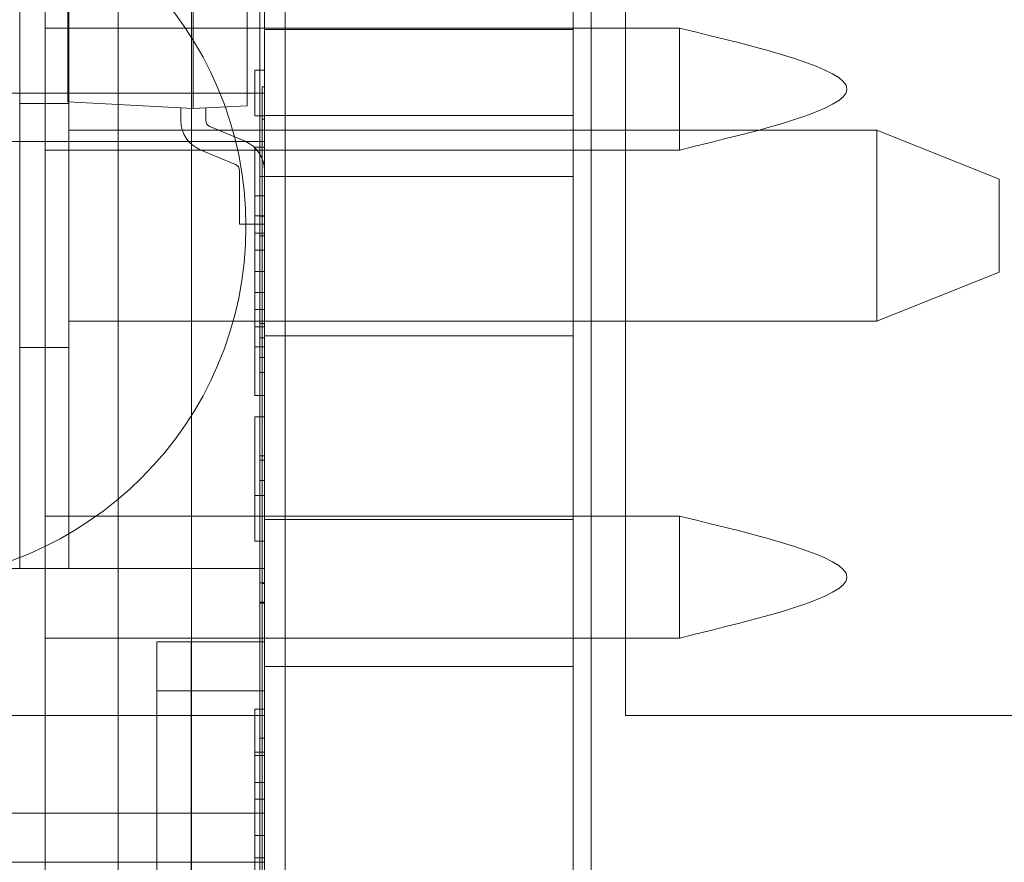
# Model space of a CAD drawing. Header units: inches. Extents: x 1 to 109, y 1 to 85.
# Tile 173 of 256: x 87.271 to 87.439, y 16.557 to 16.7. Entities that reach past the tile are written whole.
import ezdxf

# ---------------------------------------------------------------- set-up
doc = ezdxf.new("R2010")
doc.units = ezdxf.units.IN
doc.header["$MEASUREMENT"] = 0

msp = doc.modelspace()

# ---------------------------------------------------------------- linework, layer by layer
at = {"color": 7, "linetype": 'Continuous', "lineweight": 15, "ltscale": 5}
for p, q in [((87.31622581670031, 21.51910503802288), (87.31622581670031, 15.47743837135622)), ((87.36830915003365, 21.51910503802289), (87.36830915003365, 15.47743837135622)), ((87.31272122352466, 17.83160503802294), (87.31272122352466, 14.83160503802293)), ((87.36522122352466, 14.83160503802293), (87.36522122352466, 17.83160503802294)), ((87.28781472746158, 16.3892802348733), (87.28781472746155, 17.15307944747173)), ((87.30026797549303, 17.1530794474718), (87.30026797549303, 16.38928023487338)), ((87.300267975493, 17.12817295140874), (87.30026797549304, 16.41418673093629)), ((87.31272122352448, 16.06493837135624), (87.31272122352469, 17.06493837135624)), ((87.27536147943, 17.06341606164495), (87.27536147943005, 16.47894362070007)), ((87.300267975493, 17.06341606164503), (87.300267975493, 16.47894362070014)), ((87.31622581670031, 17.04243837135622), (87.31622581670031, 16.53743837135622)), ((87.31272122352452, 16.91055531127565), (87.3127212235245, 16.68745819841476)), ((87.31188789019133, 16.81462882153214), (87.31188789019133, 16.66653604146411)), ((87.31272122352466, 16.81462882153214), (87.31272122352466, 16.66653604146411)), ((87.31188789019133, 16.66321248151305), (87.31188789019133, 16.80660503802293)), ((87.31272122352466, 16.66321248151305), (87.31272122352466, 16.80660503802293)), ((87.31188789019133, 16.76658802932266), (87.31188789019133, 16.64583092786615)), ((87.31272122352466, 16.76371798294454), (87.31272122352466, 16.64583092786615)), ((87.31188789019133, 16.6425073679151), (87.31188789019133, 16.76091435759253)), ((87.31272122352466, 16.6425073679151), (87.31272122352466, 16.75797012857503)), ((87.37414248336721, 16.58160503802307), (87.37414248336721, 16.74827170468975)), ((87.31188789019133, 16.6257717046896), (87.31188789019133, 16.72910503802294)), ((87.31272122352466, 16.6257717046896), (87.31272122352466, 16.72910503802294)), ((87.30058211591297, 16.72749928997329), (87.30058211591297, 16.68484837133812)), ((87.30976846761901, 16.72701785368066), (87.30976846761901, 16.68532980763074)), ((87.27925665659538, 16.72638167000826), (87.27925665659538, 16.68596599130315)), ((87.27105455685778, 16.6066050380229), (87.2710545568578, 16.72327170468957)), ((87.27938789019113, 16.72327170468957), (87.2793878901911, 16.6066050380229)), ((87.31272122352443, 16.6066050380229), (87.31272122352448, 16.72327170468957)), ((87.38328839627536, 16.69853589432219), (87.27536147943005, 16.69853589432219)), ((87.38328839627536, 16.69853589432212), (87.27536147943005, 16.69853589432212)), ((87.27536147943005, 16.69853589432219), (87.27536147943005, 16.67778048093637)), ((87.27536147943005, 16.69853589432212), (87.27536147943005, 16.67778048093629)), ((87.36522122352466, 16.6982717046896), (87.31272122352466, 16.6982717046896)), ((87.36522122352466, 16.6982717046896), (87.31272122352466, 16.6982717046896)), ((87.31272122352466, 16.6982717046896), (87.31272122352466, 16.67335622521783)), ((87.31272122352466, 16.69823266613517), (87.31272122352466, 16.67327172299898)), ((87.36522122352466, 16.6982717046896), (87.36522122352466, 16.67335622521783)), ((87.36522122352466, 16.6982717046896), (87.36522122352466, 16.67335622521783)), ((87.38328839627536, 16.67778048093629), (87.38328839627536, 16.69853589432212)), ((87.38328839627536, 16.67778048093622), (87.38328839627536, 16.69853589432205)), ((87.311054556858, 16.6913695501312), (87.31272122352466, 16.6913695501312)), ((87.311054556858, 16.6913695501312), (87.311054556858, 16.68357930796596)), ((87.31272122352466, 16.6913695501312), (87.31272122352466, 16.68357930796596)), ((87.312304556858, 16.68852031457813), (87.31272122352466, 16.68852031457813)), ((87.312304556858, 16.68302309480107), (87.312304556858, 16.68852031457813)), ((87.312304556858, 16.60404846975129), (87.312304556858, 16.68852031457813)), ((87.31272122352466, 16.68302309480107), (87.31272122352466, 16.68852031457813)), ((87.31272122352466, 16.68011971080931), (87.31272122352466, 16.68852031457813)), ((87.3127212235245, 16.68745819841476), (87.01908605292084, 16.68745819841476)), ((87.31272122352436, 16.68745819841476), (87.31272122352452, 16.67925609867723)), ((87.3127212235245, 16.67925609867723), (87.3127212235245, 16.68745819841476)), ((87.27938789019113, 16.68569656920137), (87.2710545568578, 16.68569656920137)), ((87.2710545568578, 16.6441801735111), (87.2710545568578, 16.68569656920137)), ((87.27925665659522, 16.68596599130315), (87.30058211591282, 16.68484837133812)), ((87.27938789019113, 16.68118837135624), (87.27938789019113, 16.68567576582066)), ((87.30058211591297, 16.68484837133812), (87.29844956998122, 16.68496013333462)), ((87.29844956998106, 16.68282877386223), (87.29844956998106, 16.68496013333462)), ((87.30976846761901, 16.68532980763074), (87.30058211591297, 16.68484837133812)), ((87.30058211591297, 16.68484837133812), (87.30271466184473, 16.68496013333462)), ((87.30271466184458, 16.68282877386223), (87.30271466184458, 16.68496013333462)), ((87.311054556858, 16.68357930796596), (87.31272122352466, 16.68357930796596)), ((87.312304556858, 16.68302309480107), (87.31272122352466, 16.68302309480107)), ((87.312304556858, 16.60082827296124), (87.312304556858, 16.68302309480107)), ((87.36522122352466, 16.68368837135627), (87.31272122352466, 16.68368837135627)), ((87.31272122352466, 16.68368837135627), (87.31272122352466, 16.64627327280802)), ((87.31272122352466, 16.67462249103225), (87.31272122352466, 16.68302309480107)), ((87.36522122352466, 16.68368837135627), (87.36522122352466, 16.64627327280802)), ((87.30939586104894, 16.67927105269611), (87.3034200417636, 16.68176933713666)), ((87.27938789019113, 16.68118837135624), (87.27938789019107, 16.64868837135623)), ((87.27938789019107, 16.64868837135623), (87.27938789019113, 16.68118837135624)), ((87.27938789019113, 16.64868837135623), (87.27938789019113, 16.68118837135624)), ((87.27938789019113, 16.68118837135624), (87.41688789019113, 16.68118837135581)), ((87.31272122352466, 16.60404846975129), (87.31272122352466, 16.68011971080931)), ((87.31272122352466, 16.68011971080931), (87.31272122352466, 16.67462249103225)), ((87.41688789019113, 16.68118837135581), (87.43772122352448, 16.67285503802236)), ((87.41688789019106, 16.64868837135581), (87.41688789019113, 16.68118837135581)), ((87.31272122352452, 16.67925609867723), (87.01908605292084, 16.67925609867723)), ((87.311054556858, 16.67829307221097), (87.311054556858, 16.66997246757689)), ((87.311054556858, 16.66076502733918), (87.311054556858, 16.67829307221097)), ((87.311054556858, 16.67829307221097), (87.31272122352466, 16.67829307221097)), ((87.31272122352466, 16.67829307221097), (87.31272122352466, 16.66997246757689)), ((87.31272122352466, 16.66076502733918), (87.31272122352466, 16.67829307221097)), ((87.27536147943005, 16.67778048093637), (87.38328839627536, 16.67778048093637)), ((87.27536147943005, 16.67778048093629), (87.38328839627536, 16.67778048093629)), ((87.30775075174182, 16.67533600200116), (87.30177493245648, 16.67783428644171)), ((87.31272122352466, 16.60082827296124), (87.31272122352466, 16.67462249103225)), ((87.30845613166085, 16.67427656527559), (87.30845613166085, 16.66516333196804)), ((87.31188789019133, 16.6732717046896), (87.31272122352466, 16.6732717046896)), ((87.31188789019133, 16.6425073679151), (87.31188789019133, 16.6732717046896)), ((87.31188789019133, 16.6732717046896), (87.31188789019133, 16.64583092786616)), ((87.31272122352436, 16.67427656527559), (87.31272122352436, 16.66516333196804)), ((87.31272122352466, 16.6732717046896), (87.36522122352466, 16.6732717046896)), ((87.31272122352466, 16.6732717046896), (87.36522122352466, 16.6732717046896)), ((87.31272122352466, 16.6732717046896), (87.31272122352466, 16.64583092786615)), ((87.31272122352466, 16.6425073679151), (87.31272122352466, 16.6732717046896)), ((87.43772122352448, 16.67285503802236), (87.43772122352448, 16.65702170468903)), ((87.311054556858, 16.66997246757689), (87.311054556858, 16.6665990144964)), ((87.311054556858, 16.66997246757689), (87.31272122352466, 16.66997246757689)), ((87.31272122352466, 16.66997246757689), (87.31272122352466, 16.6665990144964)), ((87.311054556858, 16.6665990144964), (87.311054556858, 16.64768854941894)), ((87.311054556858, 16.6665990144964), (87.31272122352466, 16.6665990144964)), ((87.31188789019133, 16.66653604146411), (87.31272122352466, 16.66653604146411)), ((87.31188789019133, 16.66653604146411), (87.31188789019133, 16.59410503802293)), ((87.31272122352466, 16.6665990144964), (87.31272122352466, 16.64768854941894)), ((87.31272122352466, 16.66653604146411), (87.31272122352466, 16.59410503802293)), ((87.30845613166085, 16.66516333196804), (87.31272122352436, 16.66516333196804)), ((87.311054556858, 16.66365159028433), (87.311054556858, 16.65714812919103)), ((87.311054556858, 16.65064466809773), (87.311054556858, 16.66365159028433)), ((87.311054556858, 16.66365159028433), (87.31272122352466, 16.66365159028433)), ((87.31188789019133, 16.66321248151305), (87.31272122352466, 16.66321248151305)), ((87.31188789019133, 16.59410503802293), (87.31188789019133, 16.66321248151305)), ((87.31272122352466, 16.65064466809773), (87.31272122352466, 16.66365159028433)), ((87.31272122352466, 16.66365159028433), (87.31272122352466, 16.65714812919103)), ((87.31272122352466, 16.59410503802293), (87.31272122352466, 16.66321248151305)), ((87.311054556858, 16.65353992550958), (87.311054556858, 16.66076502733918)), ((87.311054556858, 16.66076502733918), (87.31272122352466, 16.66076502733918)), ((87.31272122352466, 16.65353992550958), (87.31272122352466, 16.66076502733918)), ((87.311054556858, 16.65714812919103), (87.311054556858, 16.65064466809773)), ((87.311054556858, 16.65714812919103), (87.31272122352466, 16.65714812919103)), ((87.31272122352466, 16.65714812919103), (87.31272122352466, 16.65064466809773)), ((87.43772122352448, 16.65702170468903), (87.41688789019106, 16.64868837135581)), ((87.311054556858, 16.63600318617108), (87.311054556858, 16.65353992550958)), ((87.311054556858, 16.65353992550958), (87.31272122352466, 16.65353992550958)), ((87.31272122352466, 16.63600318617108), (87.31272122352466, 16.65353992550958)), ((87.311054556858, 16.65064466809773), (87.31272122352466, 16.65064466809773)), ((87.27938789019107, 16.64868837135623), (87.27938789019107, 16.64420097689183)), ((87.41688789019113, 16.64868837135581), (87.27938789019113, 16.64868837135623)), ((87.31188789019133, 16.6482717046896), (87.31272122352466, 16.6482717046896)), ((87.31188789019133, 16.62499759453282), (87.31188789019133, 16.6482717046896)), ((87.31188789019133, 16.6482717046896), (87.31188789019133, 16.60416426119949)), ((87.31272122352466, 16.62499759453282), (87.31272122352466, 16.6482717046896)), ((87.31272122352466, 16.6482717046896), (87.31272122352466, 16.60416426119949)), ((87.311054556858, 16.64768854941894), (87.311054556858, 16.64431509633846)), ((87.311054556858, 16.64768854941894), (87.31272122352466, 16.64768854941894)), ((87.31272122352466, 16.64768854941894), (87.31272122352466, 16.64431509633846)), ((87.31272122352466, 16.64618837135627), (87.36522122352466, 16.64618837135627)), ((87.31188789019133, 16.64583092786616), (87.31272122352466, 16.64583092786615)), ((87.31188789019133, 16.64583092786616), (87.31188789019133, 16.5857717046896)), ((87.31188789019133, 16.64583092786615), (87.31188789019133, 16.20833092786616)), ((87.31272122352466, 16.64583092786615), (87.31272122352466, 16.20833092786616)), ((87.31272122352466, 16.64583092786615), (87.31272122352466, 16.5857717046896)), ((87.2710545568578, 16.6441801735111), (87.27938789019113, 16.6441801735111)), ((87.311054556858, 16.64431509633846), (87.311054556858, 16.63600318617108)), ((87.311054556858, 16.64431509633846), (87.31272122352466, 16.64431509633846)), ((87.31272122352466, 16.64431509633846), (87.31272122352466, 16.63600318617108)), ((87.31188789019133, 16.57774792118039), (87.31188789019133, 16.6425073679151)), ((87.31188789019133, 16.6425073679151), (87.31272122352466, 16.6425073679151)), ((87.31188789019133, 16.2050073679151), (87.31188789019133, 16.6425073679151)), ((87.31272122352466, 16.2050073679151), (87.31272122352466, 16.6425073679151)), ((87.31272122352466, 16.57774792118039), (87.31272122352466, 16.6425073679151)), ((87.31188789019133, 16.63993837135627), (87.31188789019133, 16.59410503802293)), ((87.31188789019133, 16.63993837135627), (87.31272122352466, 16.63993837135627)), ((87.31188789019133, 16.63993837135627), (87.31188789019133, 16.62154581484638)), ((87.31188789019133, 16.60071248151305), (87.31188789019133, 16.63993837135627)), ((87.31272122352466, 16.63993837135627), (87.31272122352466, 16.59410503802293)), ((87.31272122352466, 16.60071248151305), (87.31272122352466, 16.63993837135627)), ((87.31272122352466, 16.63993837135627), (87.31272122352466, 16.62154581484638)), ((87.311054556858, 16.63600318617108), (87.31272122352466, 16.63600318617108)), ((87.311054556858, 16.63238628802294), (87.31272122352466, 16.63238628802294)), ((87.311054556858, 16.63238628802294), (87.311054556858, 16.61903158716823)), ((87.311054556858, 16.61124134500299), (87.311054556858, 16.63238628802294)), ((87.31272122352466, 16.63238628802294), (87.31272122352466, 16.61903158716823)), ((87.31272122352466, 16.61124134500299), (87.31272122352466, 16.63238628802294)), ((87.31272122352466, 16.6257717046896), (87.31188789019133, 16.6257717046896)), ((87.31188789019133, 16.6257717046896), (87.31188789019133, 16.60084070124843)), ((87.31188789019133, 16.60416426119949), (87.31188789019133, 16.6257717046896)), ((87.31188789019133, 16.62499759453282), (87.31272122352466, 16.62499759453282)), ((87.31188789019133, 16.59410503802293), (87.31188789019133, 16.62499759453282)), ((87.31272122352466, 16.60416426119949), (87.31272122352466, 16.6257717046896)), ((87.31272122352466, 16.6257717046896), (87.31272122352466, 16.60084070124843)), ((87.31272122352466, 16.59410503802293), (87.31272122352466, 16.62499759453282)), ((87.31188789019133, 16.62154581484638), (87.31272122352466, 16.62154581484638)), ((87.31188789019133, 16.62154581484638), (87.31188789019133, 16.59410503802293)), ((87.31272122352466, 16.62154581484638), (87.31272122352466, 16.59410503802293)), ((87.311054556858, 16.61903158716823), (87.31272122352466, 16.61903158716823)), ((87.311054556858, 16.61903158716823), (87.311054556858, 16.61124134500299)), ((87.31272122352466, 16.61903158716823), (87.31272122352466, 16.61124134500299)), ((87.38328839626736, 16.61551424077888), (87.27536147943, 16.61551424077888)), ((87.38328839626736, 16.61551424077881), (87.27536147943, 16.61551424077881)), ((87.27536147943, 16.61551424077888), (87.27536147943, 16.59475882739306)), ((87.27536147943, 16.61551424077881), (87.27536147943, 16.59475882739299)), ((87.36522122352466, 16.61493837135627), (87.31272122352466, 16.61493837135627)), ((87.36522122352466, 16.61493837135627), (87.31272122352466, 16.61493837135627)), ((87.31272122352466, 16.61493837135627), (87.31272122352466, 16.59002289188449)), ((87.31272122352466, 16.61493837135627), (87.31272122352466, 16.59002289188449)), ((87.36522122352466, 16.61493837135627), (87.36522122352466, 16.59002289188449)), ((87.36522122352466, 16.61493837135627), (87.36522122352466, 16.59002289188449)), ((87.38328839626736, 16.59475882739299), (87.38328839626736, 16.61551424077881)), ((87.38328839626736, 16.59475882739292), (87.38328839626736, 16.61551424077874)), ((87.311054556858, 16.61124134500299), (87.31272122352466, 16.61124134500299)), ((87.3127212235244, 16.60660503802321), (87.18772122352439, 16.60660503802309)), ((87.27105455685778, 16.6066050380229), (87.2793878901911, 16.6066050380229)), ((87.2793878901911, 16.6066050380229), (87.31272122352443, 16.6066050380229)), ((87.3127212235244, 16.60660503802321), (87.3127212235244, 16.58160503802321)), ((87.31188789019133, 16.60416426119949), (87.31272122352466, 16.60416426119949)), ((87.31188789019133, 16.5857717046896), (87.31188789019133, 16.60416426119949)), ((87.31188789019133, 16.60416426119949), (87.31188789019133, 16.52083092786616)), ((87.312304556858, 16.60404846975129), (87.312304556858, 16.05796753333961)), ((87.312304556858, 16.60404846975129), (87.31272122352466, 16.60404846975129)), ((87.31272122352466, 16.60416426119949), (87.31272122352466, 16.52083092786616)), ((87.31272122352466, 16.5857717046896), (87.31272122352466, 16.60416426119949)), ((87.31272122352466, 16.60404846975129), (87.31272122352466, 16.05796753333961)), ((87.31188789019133, 16.60084070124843), (87.31272122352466, 16.60084070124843)), ((87.31188789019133, 16.60084070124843), (87.31188789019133, 16.57774792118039)), ((87.31188789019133, 16.60071248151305), (87.31272122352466, 16.60071248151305)), ((87.31188789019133, 16.51737914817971), (87.31188789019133, 16.60071248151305)), ((87.312304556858, 16.60082827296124), (87.312304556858, 16.0603063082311)), ((87.312304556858, 16.60082827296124), (87.31272122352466, 16.60082827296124)), ((87.31272122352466, 16.60084070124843), (87.31272122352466, 16.57774792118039)), ((87.31272122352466, 16.60082827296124), (87.31272122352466, 16.0603063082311)), ((87.31272122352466, 16.51737914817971), (87.31272122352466, 16.60071248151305)), ((87.27536147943, 16.59475882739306), (87.38328839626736, 16.59475882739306)), ((87.27536147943, 16.59475882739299), (87.38328839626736, 16.59475882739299)), ((87.29438789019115, 16.5941050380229), (87.29438789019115, 16.58577170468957)), ((87.31272122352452, 16.59410503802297), (87.29438789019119, 16.59410503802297)), ((87.30022122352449, 16.5941050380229), (87.31272122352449, 16.5941050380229)), ((87.30022122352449, 16.5941050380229), (87.30022122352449, 16.58577170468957)), ((87.31188789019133, 16.59410503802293), (87.31272122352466, 16.59410503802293)), ((87.31272122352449, 16.5941050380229), (87.31272122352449, 16.58577170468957)), ((87.31272122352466, 16.58993837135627), (87.36522122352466, 16.58993837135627)), ((87.31272122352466, 16.58993837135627), (87.36522122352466, 16.58993837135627)), ((87.29438789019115, 16.58577170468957), (87.31272122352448, 16.58577170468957)), ((87.29438789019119, 16.58577170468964), (87.29438789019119, 16.53577170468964)), ((87.30022122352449, 16.58577170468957), (87.31272122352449, 16.58577170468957)), ((87.30022122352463, 16.58577170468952), (87.30022122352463, 16.53577170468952)), ((87.31188789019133, 16.5857717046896), (87.31272122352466, 16.5857717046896)), ((87.31272122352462, 16.58577170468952), (87.31272122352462, 16.53577170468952)), ((87.311054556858, 16.58268331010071), (87.31272122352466, 16.58268331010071)), ((87.311054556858, 16.58268331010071), (87.311054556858, 16.57479742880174)), ((87.311054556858, 16.57534518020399), (87.311054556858, 16.58268331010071)), ((87.31272122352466, 16.58268331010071), (87.31272122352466, 16.57479742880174)), ((87.31272122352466, 16.57534518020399), (87.31272122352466, 16.58268331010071)), ((87.31272122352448, 16.5816050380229), (87.07817267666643, 16.5816050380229)), ((87.18772122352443, 16.5816050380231), (87.31272122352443, 16.58160503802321)), ((87.31272122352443, 16.58160503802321), (87.31272122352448, 16.55660503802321)), ((87.31272122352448, 16.5816050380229), (87.31272122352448, 16.56493837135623)), ((87.54080915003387, 16.58160503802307), (87.37414248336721, 16.58160503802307)), ((87.31188789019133, 16.57774792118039), (87.31272122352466, 16.57774792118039)), ((87.311054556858, 16.57534518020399), (87.31272122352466, 16.57534518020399)), ((87.311054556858, 16.56733757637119), (87.311054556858, 16.57534518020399)), ((87.311054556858, 16.57479742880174), (87.311054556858, 16.57016327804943)), ((87.311054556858, 16.57479742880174), (87.31272122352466, 16.57479742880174)), ((87.31272122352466, 16.56733757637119), (87.31272122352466, 16.57534518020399)), ((87.31272122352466, 16.57479742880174), (87.31272122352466, 16.57016327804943)), ((87.311054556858, 16.57016327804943), (87.31272122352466, 16.57016327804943)), ((87.311054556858, 16.57016327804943), (87.311054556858, 16.56113842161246)), ((87.31272122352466, 16.57016327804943), (87.31272122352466, 16.56113842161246)), ((87.311054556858, 16.56733757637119), (87.31272122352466, 16.56733757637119)), ((87.311054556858, 16.55736502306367), (87.311054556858, 16.56733757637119)), ((87.31272122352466, 16.55736502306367), (87.31272122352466, 16.56733757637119)), ((87.31272122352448, 16.56493837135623), (87.07817267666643, 16.56493837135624)), ((87.31272122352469, 16.56493837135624), (87.09630743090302, 16.56493837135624)), ((87.311054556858, 16.56113842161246), (87.31272122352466, 16.56113842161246)), ((87.311054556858, 16.56113842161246), (87.311054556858, 16.55353945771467)), ((87.31272122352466, 16.56113842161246), (87.31272122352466, 16.55353945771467)), ((87.311054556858, 16.55736502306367), (87.31272122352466, 16.55736502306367)), ((87.311054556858, 16.54746202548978), (87.311054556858, 16.55736502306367)), ((87.31272122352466, 16.54746202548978), (87.31272122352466, 16.55736502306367)), ((87.18772122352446, 16.55660503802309), (87.2710545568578, 16.55660503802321)), ((87.31272122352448, 16.55660503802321), (87.18772122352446, 16.55660503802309))]:
    msp.add_line(p, q, dxfattribs=at)
at = {"color": 7, "linetype": 'Continuous', "lineweight": 15, "ltscale": 25}
for centre, radius, start, end in [((87.24912220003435, 16.66477170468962), 0.06041666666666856, 270.0000000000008, 90), ((87.24912220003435, 16.66477170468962), 0.06041666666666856, 270.0000000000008, 90), ((87.30386295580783, 16.68282877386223), 0.005413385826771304, 180, 247.3118732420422), ((87.30386295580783, 16.68282877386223), 0.005413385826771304, 180, 247.3118732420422), ((87.30386295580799, 16.68282877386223), 0.005413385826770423, 180, 247.3118732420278), ((87.30386295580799, 16.68282877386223), 0.005413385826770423, 180, 247.3118732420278), ((87.30386295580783, 16.68282877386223), 0.001148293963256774, 180, 247.3118732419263), ((87.30386295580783, 16.68282877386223), 0.001148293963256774, 180, 247.3118732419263), ((87.30386295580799, 16.68282877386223), 0.001148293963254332, 180, 247.3118732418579), ((87.30386295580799, 16.68282877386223), 0.001148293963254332, 180, 247.3118732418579), ((87.30730783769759, 16.67427656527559), 0.005413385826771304, 0, 67.31187324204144), ((87.30730783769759, 16.67427656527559), 0.005413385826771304, 0, 67.31187324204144), ((87.30730783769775, 16.67427656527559), 0.005413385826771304, 0, 67.31187324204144), ((87.30730783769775, 16.67427656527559), 0.005413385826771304, 0, 67.31187324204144), ((87.30730783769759, 16.67427656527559), 0.001148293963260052, 0, 67.31187324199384), ((87.30730783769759, 16.67427656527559), 0.001148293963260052, 0, 67.31187324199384), ((87.30730783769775, 16.67427656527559), 0.001148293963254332, 0, 67.31187324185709), ((87.30730783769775, 16.67427656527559), 0.001148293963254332, 0, 67.31187324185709), ((87.15355915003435, 16.66477170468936), 0.9895833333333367, 183.1377582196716, 356.86224178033), ((87.15355915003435, 16.66477170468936), 0.9895833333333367, 183.1377582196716, 356.86224178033), ((87.15355915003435, 16.66477170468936), 0.9837500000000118, 183.1563829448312, 356.8436170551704), ((87.15355915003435, 16.66477170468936), 0.9837500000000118, 183.1563829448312, 356.8436170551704)]:
    msp.add_arc(centre, radius, start, end, dxfattribs=at)
at = {"color": 7, "linetype": 'Continuous', "lineweight": 15, "ltscale": 5}
for points in [[(87.38328839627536, 16.67778048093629), (87.3975452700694, 16.68123971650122), (87.42605901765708, 16.68815818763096), (87.39754527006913, 16.69507665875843), (87.38328839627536, 16.69853589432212)], [(87.38328839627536, 16.67778048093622), (87.3975452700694, 16.68123971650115), (87.4260590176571, 16.68815818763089), (87.39754527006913, 16.69507665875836), (87.38328839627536, 16.69853589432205)], [(87.38328839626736, 16.59475882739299), (87.39754527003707, 16.59821806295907), (87.42605901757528, 16.60513653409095), (87.39754527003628, 16.61205500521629), (87.38328839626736, 16.61551424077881)], [(87.38328839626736, 16.59475882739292), (87.39754527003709, 16.598218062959), (87.42605901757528, 16.60513653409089), (87.39754527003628, 16.61205500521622), (87.38328839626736, 16.61551424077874)]]:
    msp.add_open_spline(points, degree=3, dxfattribs=at)

doc.saveas('drawing.dxf')
